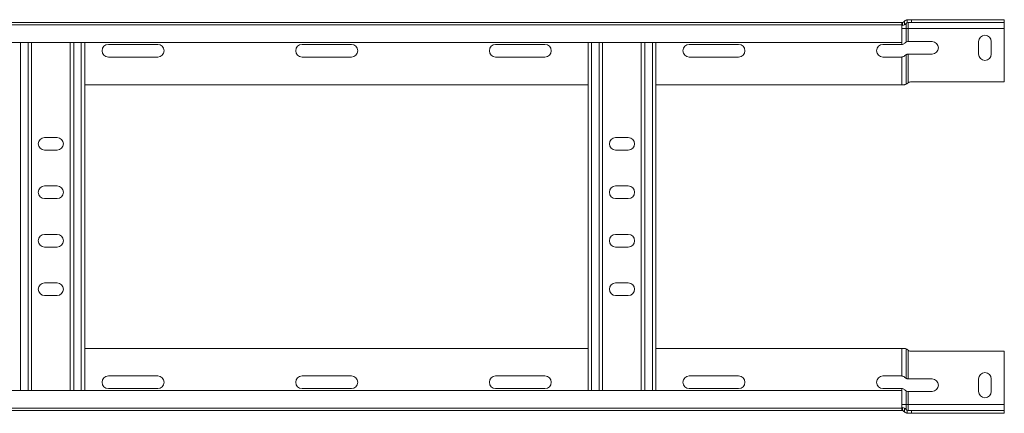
# Model space of a CAD drawing. Header units: millimetres. Extents: x -6 to 3617, y -5324 to -345.
# Tile 27 of 43: x 3108 to 3617, y -4210 to -4007. Entities that reach past the tile are written whole.
import ezdxf

# ---------------------------------------------------------------- set-up
doc = ezdxf.new("R2010")
doc.units = ezdxf.units.MM

msp = doc.modelspace()

# ---------------------------------------------------------------- linework, layer by layer
at = {"color": 7, "linetype": 'Continuous', "lineweight": 15}
for p, q in [((3567.07, -4007.14), (3566.56, -4007.18)), ((3566.56, -4007.18), (3566.56, -4008.72)), ((3568.7, -4007.14), (3567.07, -4007.14)), ((3568.7, -4008.64), (3568.7, -4007.14)), ((3568.7, -4007.14), (3616.71, -4007.14)), ((3616.71, -4007.14), (3616.71, -4008.64)), ((3563.79, -4008.64), (3017.01, -4008.64)), ((3563.71, -4009.76), (3017.01, -4009.76)), ((3563.71, -4009.76), (3563.71, -4008.64)), ((3563.71, -4018.86), (3563.71, -4009.76)), ((3563.71, -4011.64), (3565.95, -4011.64)), ((3564.21, -4008.64), (3563.79, -4008.64)), ((3564.21, -4010.09), (3564.21, -4008.64)), ((3565.13, -4007.84), (3565.13, -4009.78)), ((3565.95, -4009.14), (3565.95, -4011.64)), ((3565.95, -4011.64), (3567.07, -4011.64)), ((3565.95, -4011.64), (3565.95, -4018.68)), ((3566.56, -4008.72), (3567.07, -4008.64)), ((3567.07, -4008.64), (3568.7, -4008.64)), ((3567.07, -4008.64), (3567.07, -4011.64)), ((3567.07, -4011.64), (3616.71, -4011.64)), ((3567.07, -4011.64), (3567.07, -4018.39)), ((3616.71, -4008.64), (3568.7, -4008.64)), ((3616.71, -4011.64), (3616.71, -4008.64)), ((3616.71, -4039.14), (3616.71, -4011.64)), ((3017.01, -4018.86), (3563.71, -4018.86)), ((3114.21, -4018.86), (3114.21, -4198.41)), ((3134.21, -4018.86), (3134.21, -4198.41)), ((3141.71, -4018.86), (3141.71, -4198.41)), ((3153.96, -4019.89), (3179.46, -4019.89)), ((3253.96, -4019.89), (3279.46, -4019.89)), ((3353.96, -4019.89), (3379.46, -4019.89)), ((3401.71, -4018.86), (3401.71, -4198.41)), ((3409.21, -4018.86), (3409.21, -4198.41)), ((3429.21, -4018.86), (3429.21, -4198.41)), ((3436.71, -4018.86), (3436.71, -4198.41)), ((3453.96, -4019.89), (3479.46, -4019.89)), ((3553.96, -4019.89), (3563.71, -4019.89)), ((3579.46, -4018.39), (3567.07, -4018.39)), ((3603.46, -4018.39), (3603.46, -4024.89)), ((3609.96, -4024.89), (3609.96, -4018.39)), ((3179.46, -4026.39), (3153.96, -4026.39)), ((3279.46, -4026.39), (3253.96, -4026.39)), ((3379.46, -4026.39), (3353.96, -4026.39)), ((3479.46, -4026.39), (3453.96, -4026.39)), ((3563.71, -4026.39), (3553.96, -4026.39)), ((3563.71, -4026.39), (3563.71, -4040.64)), ((3565.95, -4025.18), (3565.95, -4040.46)), ((3567.07, -4024.89), (3567.07, -4039.62)), ((3567.07, -4024.89), (3579.46, -4024.89)), ((3401.71, -4040.64), (3141.71, -4040.64)), ((3563.71, -4040.64), (3436.71, -4040.64)), ((3563.71, -4040.64), (3565.13, -4040.64)), ((3567.07, -4039.62), (3566.56, -4040.04)), ((3568.7, -4039.14), (3616.71, -4039.14)), ((3127.46, -4067.89), (3120.96, -4067.89)), ((3422.46, -4067.89), (3415.96, -4067.89)), ((3120.96, -4074.39), (3127.46, -4074.39)), ((3415.96, -4074.39), (3422.46, -4074.39)), ((3127.46, -4092.89), (3120.96, -4092.89)), ((3422.46, -4092.89), (3415.96, -4092.89)), ((3120.96, -4099.39), (3127.46, -4099.39)), ((3415.96, -4099.39), (3422.46, -4099.39)), ((3127.46, -4117.89), (3120.96, -4117.89)), ((3422.46, -4117.89), (3415.96, -4117.89)), ((3120.96, -4124.39), (3127.46, -4124.39)), ((3415.96, -4124.39), (3422.46, -4124.39)), ((3127.46, -4142.89), (3120.96, -4142.89)), ((3422.46, -4142.89), (3415.96, -4142.89)), ((3120.96, -4149.39), (3127.46, -4149.39)), ((3415.96, -4149.39), (3422.46, -4149.39)), ((3401.71, -4176.64), (3141.71, -4176.64)), ((3563.71, -4176.64), (3436.71, -4176.64)), ((3563.71, -4190.89), (3563.71, -4176.64)), ((3563.71, -4176.64), (3565.13, -4176.64)), ((3565.95, -4192.09), (3565.95, -4176.81)), ((3567.07, -4177.65), (3566.56, -4177.24)), ((3567.07, -4192.39), (3567.07, -4177.65)), ((3568.7, -4178.14), (3616.71, -4178.14)), ((3616.71, -4178.14), (3616.71, -4205.64)), ((3179.46, -4190.89), (3153.96, -4190.89)), ((3279.46, -4190.89), (3253.96, -4190.89)), ((3379.46, -4190.89), (3353.96, -4190.89)), ((3479.46, -4190.89), (3453.96, -4190.89)), ((3563.71, -4190.89), (3553.96, -4190.89)), ((3567.07, -4192.39), (3579.46, -4192.39)), ((3603.46, -4198.89), (3603.46, -4192.39)), ((3609.96, -4192.39), (3609.96, -4198.89)), ((3563.71, -4198.41), (3017.01, -4198.41)), ((3153.96, -4197.39), (3179.46, -4197.39)), ((3253.96, -4197.39), (3279.46, -4197.39)), ((3353.96, -4197.39), (3379.46, -4197.39)), ((3453.96, -4197.39), (3479.46, -4197.39)), ((3553.96, -4197.39), (3563.71, -4197.39)), ((3563.71, -4198.41), (3563.71, -4207.51)), ((3565.95, -4205.64), (3565.95, -4198.59)), ((3567.07, -4205.64), (3567.07, -4198.89)), ((3579.46, -4198.89), (3567.07, -4198.89)), ((3563.71, -4205.64), (3565.95, -4205.64)), ((3565.95, -4208.14), (3565.95, -4205.64)), ((3565.95, -4205.64), (3567.07, -4205.64)), ((3567.07, -4208.64), (3567.07, -4205.64)), ((3567.07, -4205.64), (3616.71, -4205.64)), ((3616.71, -4205.64), (3616.71, -4208.64)), ((3017.01, -4207.51), (3563.71, -4207.51)), ((3563.79, -4208.64), (3017.01, -4208.64)), ((3563.71, -4207.51), (3563.71, -4208.63)), ((3564.21, -4208.64), (3563.79, -4208.64)), ((3564.21, -4207.18), (3564.21, -4208.64)), ((3565.13, -4209.43), (3565.13, -4207.49)), ((3566.56, -4210.09), (3566.56, -4208.55)), ((3566.56, -4208.55), (3567.07, -4208.64)), ((3567.07, -4210.14), (3566.56, -4210.09)), ((3567.07, -4208.64), (3568.7, -4208.64)), ((3568.7, -4210.14), (3567.07, -4210.14)), ((3568.7, -4208.64), (3568.7, -4210.14)), ((3616.71, -4208.64), (3568.7, -4208.64)), ((3568.7, -4210.14), (3616.71, -4210.14)), ((3616.71, -4210.14), (3616.71, -4208.64))]:
    msp.add_line(p, q, dxfattribs=at)
at = {"color": 8, "linetype": 'Continuous', "lineweight": 15}
for p, q in [((3108.51, -4018.86), (3108.51, -4198.41)), ((3112.41, -4018.86), (3112.41, -4198.41)), ((3136.01, -4018.86), (3136.01, -4198.41)), ((3139.91, -4018.86), (3139.91, -4198.41)), ((3403.51, -4018.86), (3403.51, -4198.41)), ((3407.41, -4018.86), (3407.41, -4198.41)), ((3431.01, -4018.86), (3431.01, -4198.41)), ((3434.91, -4018.86), (3434.91, -4198.41)), ((3563.71, -4018.86), (3563.71, -4019.89)), ((3563.71, -4198.41), (3563.71, -4197.39))]:
    msp.add_line(p, q, dxfattribs=at)
at = {"color": 7, "linetype": 'Continuous', "lineweight": 15}
for centre, radius, start, end in [((3563.71, -4007.14), 1.5, 270, 318.1897), ((3563.71, -4007.14), 3, 279.5941, 298.1991), ((3567.07, -4010.14), 3, 130.203, 138.1897), ((3606.71, -4018.39), 3.25, 0, 180), ((3153.96, -4023.14), 3.25, 90, 270), ((3179.46, -4023.14), 3.25, 270, 90), ((3253.96, -4023.14), 3.25, 90, 270), ((3279.46, -4023.14), 3.25, 270, 90), ((3353.96, -4023.14), 3.25, 90, 270), ((3379.46, -4023.14), 3.25, 270, 90), ((3453.96, -4023.14), 3.25, 90, 270), ((3479.46, -4023.14), 3.25, 270, 90), ((3553.96, -4023.14), 3.25, 90, 270), ((3579.46, -4021.64), 3.25, 270, 90), ((3606.71, -4024.89), 3.25, 180, 0), ((3568.7, -4042.14), 3, 90, 123.007), ((3120.96, -4071.14), 3.25, 90, 270), ((3127.46, -4071.14), 3.25, 270, 90), ((3415.96, -4071.14), 3.25, 90, 270), ((3422.46, -4071.14), 3.25, 270, 90), ((3120.96, -4096.14), 3.25, 90, 270), ((3127.46, -4096.14), 3.25, 270, 90), ((3415.96, -4096.14), 3.25, 90, 270), ((3422.46, -4096.14), 3.25, 270, 90), ((3120.96, -4121.14), 3.25, 90, 270), ((3127.46, -4121.14), 3.25, 270, 90), ((3415.96, -4121.14), 3.25, 90, 270), ((3422.46, -4121.14), 3.25, 270, 90), ((3120.96, -4146.14), 3.25, 90, 270), ((3127.46, -4146.14), 3.25, 270, 90), ((3415.96, -4146.14), 3.25, 90, 270), ((3422.46, -4146.14), 3.25, 270, 90), ((3568.7, -4175.14), 3, 236.993, 270), ((3606.71, -4192.39), 3.25, 0, 180), ((3153.96, -4194.14), 3.25, 90, 270), ((3179.46, -4194.14), 3.25, 270, 90), ((3253.96, -4194.14), 3.25, 90, 270), ((3279.46, -4194.14), 3.25, 270, 90), ((3353.96, -4194.14), 3.25, 90, 270), ((3379.46, -4194.14), 3.25, 270, 90), ((3453.96, -4194.14), 3.25, 90, 270), ((3479.46, -4194.14), 3.25, 270, 90), ((3553.96, -4194.14), 3.25, 90, 270), ((3579.46, -4195.64), 3.25, 270, 90), ((3606.71, -4198.89), 3.25, 180, 0), ((3563.71, -4210.14), 1.5, 41.8103, 90), ((3563.71, -4210.14), 3, 61.8009, 80.4059), ((3567.07, -4207.14), 3, 221.8103, 229.797)]:
    msp.add_arc(centre, radius, start, end, dxfattribs=at)
for points, knots in [([(3566.56, -4007.18), (3566.49, -4007.19), (3566.28, -4007.23), (3565.85, -4007.38), (3565.42, -4007.61), (3565.2, -4007.79), (3565.13, -4007.84)], [0, 0, 0, 0, 0.155649, 0.514564, 0.854568, 1, 1, 1, 1]), ([(3563.79, -4008.64), (3563.76, -4008.64), (3563.72, -4008.64), (3563.72, -4008.64), (3563.71, -4008.64)], [0, 0, 0, 0, 0.6144972, 1, 1, 1, 1]), ([(3563.71, -4010.14), (3563.72, -4010.14), (3563.73, -4010.14), (3563.82, -4010.13), (3563.94, -4010.13), (3564.08, -4010.11), (3564.18, -4010.1), (3564.21, -4010.09)], [0, 0, 0, 0, 0.214041, 0.428088, 0.641869, 0.854622, 1, 1, 1, 1]), ([(3565.13, -4009.78), (3565.36, -4009.64), (3565.66, -4009.45), (3565.89, -4009.2), (3565.95, -4009.14)], [0, 0, 0, 0, 0.747394, 1, 1, 1, 1]), ([(3565.95, -4009.14), (3566.06, -4009.04), (3566.26, -4008.85), (3566.46, -4008.76), (3566.56, -4008.72)], [0, 0, 0, 0, 0.5246304, 1, 1, 1, 1]), ([(3565.39, -4019.14), (3565.21, -4019.3), (3564.88, -4019.61), (3564.27, -4019.85), (3563.88, -4019.87), (3563.71, -4019.89)], [0, 0, 0, 0, 0.407021, 0.751647, 1, 1, 1, 1]), ([(3565.95, -4018.68), (3565.8, -4018.78), (3565.61, -4018.9), (3565.43, -4019.09), (3565.39, -4019.14)], [0, 0, 0, 0, 0.771658, 1, 1, 1, 1]), ([(3567.07, -4018.39), (3566.92, -4018.39), (3566.62, -4018.41), (3566.23, -4018.54), (3566.04, -4018.64), (3565.95, -4018.68)], [0, 0, 0, 0, 0.346327, 0.691474, 1, 1, 1, 1]), ([(3563.71, -4026.39), (3563.93, -4026.37), (3564.37, -4026.33), (3564.96, -4026.05), (3565.25, -4025.77), (3565.39, -4025.64)], [0, 0, 0, 0, 0.333665, 0.666043, 1, 1, 1, 1]), ([(3565.39, -4025.64), (3565.54, -4025.5), (3565.72, -4025.32), (3565.91, -4025.21), (3565.95, -4025.18)], [0, 0, 0, 0, 0.771596, 1, 1, 1, 1]), ([(3565.95, -4025.18), (3566.07, -4025.12), (3566.32, -4025), (3566.73, -4024.9), (3566.99, -4024.89), (3567.07, -4024.89)], [0, 0, 0, 0, 0.406592, 0.81534, 1, 1, 1, 1]), ([(3565.95, -4040.46), (3565.77, -4040.53), (3565.52, -4040.62), (3565.21, -4040.63), (3565.13, -4040.64)], [0, 0, 0, 0, 0.747776, 1, 1, 1, 1]), ([(3566.56, -4040.04), (3566.53, -4040.06), (3566.39, -4040.21), (3566.16, -4040.36), (3566, -4040.44), (3565.95, -4040.46)], [0, 0, 0, 0, 0.131563, 0.745362, 1, 1, 1, 1]), ([(3565.95, -4176.81), (3565.77, -4176.74), (3565.52, -4176.65), (3565.21, -4176.64), (3565.13, -4176.64)], [0, 0, 0, 0, 0.747776, 1, 1, 1, 1]), ([(3566.56, -4177.24), (3566.53, -4177.21), (3566.39, -4177.07), (3566.16, -4176.91), (3566, -4176.83), (3565.95, -4176.81)], [0, 0, 0, 0, 0.131563, 0.745362, 1, 1, 1, 1]), ([(3563.71, -4190.89), (3563.93, -4190.9), (3564.37, -4190.94), (3564.96, -4191.22), (3565.25, -4191.5), (3565.39, -4191.64)], [0, 0, 0, 0, 0.333665, 0.666043, 1, 1, 1, 1]), ([(3565.39, -4191.64), (3565.54, -4191.77), (3565.72, -4191.95), (3565.91, -4192.06), (3565.95, -4192.09)], [0, 0, 0, 0, 0.771596, 1, 1, 1, 1]), ([(3565.95, -4192.09), (3566.07, -4192.15), (3566.32, -4192.28), (3566.73, -4192.37), (3566.99, -4192.38), (3567.07, -4192.39)], [0, 0, 0, 0, 0.406592, 0.81534, 1, 1, 1, 1]), ([(3565.39, -4198.14), (3565.21, -4197.97), (3564.88, -4197.66), (3564.27, -4197.42), (3563.88, -4197.4), (3563.71, -4197.39)], [0, 0, 0, 0, 0.407021, 0.751647, 1, 1, 1, 1]), ([(3565.95, -4198.59), (3565.8, -4198.49), (3565.61, -4198.37), (3565.43, -4198.18), (3565.39, -4198.14)], [0, 0, 0, 0, 0.771658, 1, 1, 1, 1]), ([(3567.07, -4198.89), (3566.92, -4198.88), (3566.62, -4198.86), (3566.23, -4198.74), (3566.04, -4198.64), (3565.95, -4198.59)], [0, 0, 0, 0, 0.346327, 0.691474, 1, 1, 1, 1]), ([(3563.71, -4207.14), (3563.72, -4207.14), (3563.73, -4207.14), (3563.82, -4207.14), (3563.94, -4207.14), (3564.08, -4207.16), (3564.18, -4207.17), (3564.21, -4207.18)], [0, 0, 0, 0, 0.2140405, 0.4280875, 0.6418686, 0.8546218, 1, 1, 1, 1]), ([(3563.79, -4208.64), (3563.76, -4208.64), (3563.72, -4208.63), (3563.72, -4208.63), (3563.71, -4208.63)], [0, 0, 0, 0, 0.614497, 1, 1, 1, 1]), ([(3565.13, -4207.49), (3565.36, -4207.63), (3565.66, -4207.82), (3565.89, -4208.07), (3565.95, -4208.14)], [0, 0, 0, 0, 0.747394, 1, 1, 1, 1]), ([(3566.56, -4210.09), (3566.49, -4210.08), (3566.28, -4210.04), (3565.85, -4209.9), (3565.42, -4209.66), (3565.2, -4209.48), (3565.13, -4209.43)], [0, 0, 0, 0, 0.155649, 0.514564, 0.854568, 1, 1, 1, 1]), ([(3565.95, -4208.14), (3566.06, -4208.23), (3566.26, -4208.42), (3566.46, -4208.51), (3566.56, -4208.55)], [0, 0, 0, 0, 0.5246304, 1, 1, 1, 1])]:
    msp.add_open_spline(points, degree=3, knots=knots, dxfattribs=at)

doc.saveas('drawing.dxf')
